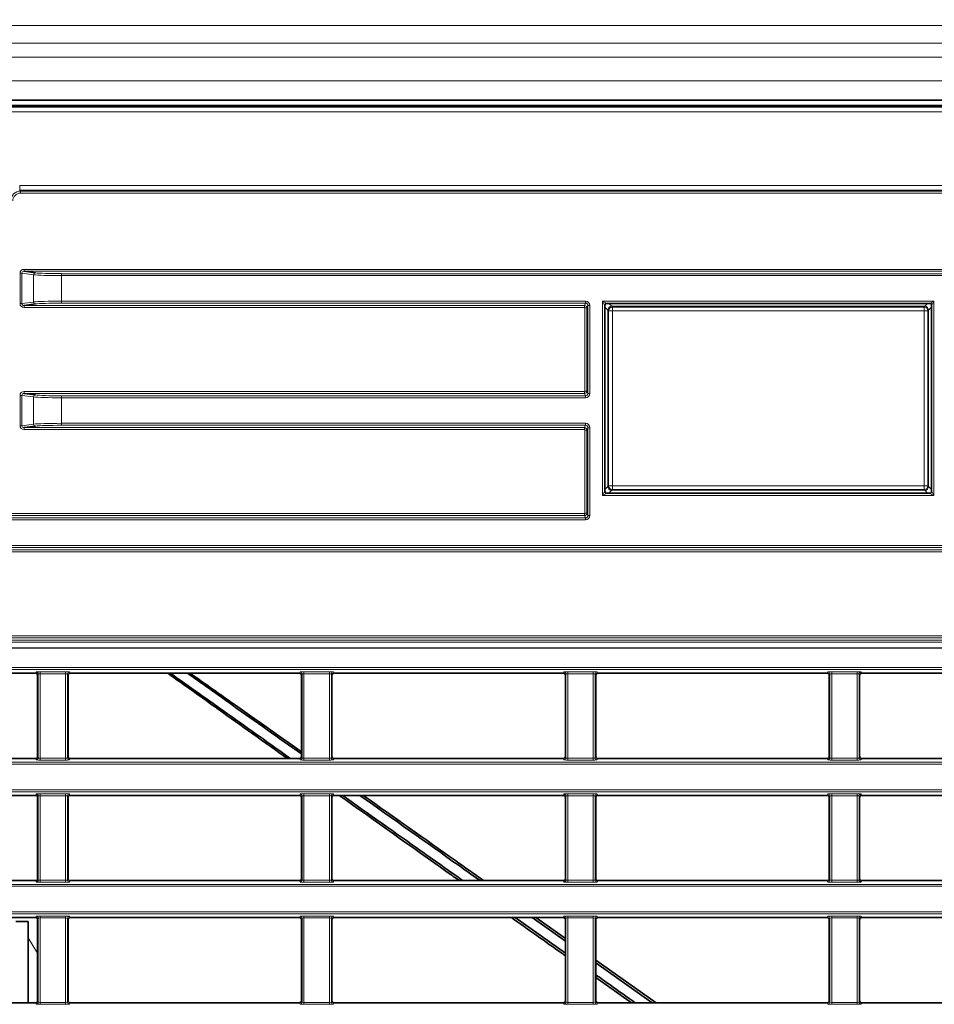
# Model space of a CAD drawing. Header units: millimetres. Extents: x 0 to 1118, y 0 to 864.
# Tile 17 of 91: x 220 to 251, y 291 to 325. Entities that reach past the tile are written whole.
import ezdxf

# ---------------------------------------------------------------- set-up
doc = ezdxf.new("R2010")
doc.units = ezdxf.units.MM
doc.layers.add('ALPHAREV', color=7, linetype='Continuous', lineweight=25)
doc.styles.add('SLDTEXTSTYLE0', font='TXT', dxfattribs={"width": 0.605})
doc.dimstyles.new('SLDDIMSTYLE0', dxfattribs={"dimtxt": 3.175, "dimasz": 4.572, "dimexe": 0, "dimexo": 0.0625, "dimgap": 0.79375, "dimtad": 0, "dimtih": 1, "dimtoh": 1, "dimdec": 1, "dimlfac": 3, "dimrnd": 1e-09, "dimzin": 4, "dimdsep": 46, "dimtxsty": 'SLDTEXTSTYLE0', "dimsah": 1, "dimcen": 0.09, "dimadec": 0, "dimazin": 1, "dimtfac": 1, "dimtofl": 0, "dimtmove": 0, "dimatfit": 3, "dimfxl": 1, "dimfrac": 2, "dimtolj": 1, "dimtzin": 12, "dimarcsym": 0})

# ---------------------------------------------------------------- blocks, each defined once
blk = doc.blocks.new('_D_5')
at = {"layer": 'ALPHAREV'}
for p, q in [((213.736, 351.397), (213.736, 301.561)), ((389.736, 351.397), (389.736, 301.561)), ((302.948, 305.597), (301.857, 305.597)), ((301.857, 305.597), (301.857, 300.725)), ((311.437, 305.597), (312.528, 305.597)), ((312.528, 305.597), (312.528, 300.725)), ((213.736, 303.161), (289.125, 303.161)), ((389.736, 303.161), (314.346, 303.161)), ((301.857, 300.725), (302.948, 300.725)), ((312.528, 300.725), (311.437, 300.725))]:
    blk.add_line(p, q, dxfattribs=at)
for points in [[(213.736, 303.161), (218.308, 302.399), (218.308, 303.923)], [(389.736, 303.161), (385.164, 303.923), (385.164, 302.399)]]:
    blk.add_solid(points, dxfattribs=at)
at = {"layer": 'ALPHAREV', "char_height": 3.175, "attachment_point": 1, "style": 'SLDTEXTSTYLE0'}
for s, insert in [('528.0', (289.851, 304.817)), ('20.8', (302.948, 304.817))]:
    blk.add_mtext(s, dxfattribs=dict(at, insert=insert))

msp = doc.modelspace()

# ---------------------------------------------------------------- linework, layer by layer
at = {"color": 7, "linetype": 'Continuous', "lineweight": 18}
for p, q in [((391.352, 324.398), (212.119, 324.398)), ((391.352, 323.788), (212.119, 323.788)), ((391.352, 323.317), (212.119, 323.317)), ((391.352, 322.51), (212.119, 322.51)), ((211.085, 321.613), (392.386, 321.613)), ((391.352, 321.676), (212.119, 321.676)), ((392.386, 321.446), (211.085, 321.446)), ((219.604, 318.941), (383.867, 318.941)), ((219.604, 318.775), (219.604, 318.941)), ((383.867, 318.775), (219.604, 318.775)), ((219.604, 318.775), (219.634, 318.744)), ((219.634, 318.744), (383.837, 318.744)), ((219.634, 318.678), (219.634, 318.744)), ((383.837, 318.678), (219.634, 318.678)), ((219.615, 315.945), (219.678, 315.945)), ((219.615, 314.908), (219.615, 315.945)), ((220.078, 315.891), (219.678, 315.945)), ((219.678, 315.945), (219.678, 314.908)), ((219.753, 316.076), (383.718, 316.076)), ((219.753, 316.076), (219.753, 316.01)), ((383.718, 316.01), (219.753, 316.01)), ((220.078, 314.962), (220.078, 315.891)), ((221.029, 315.863), (221.029, 315.929)), ((221.029, 315.929), (382.442, 315.929)), ((221.029, 315.863), (221.029, 314.99)), ((382.442, 315.863), (221.029, 315.863)), ((219.615, 314.908), (219.678, 314.908)), ((219.678, 314.908), (220.078, 314.962)), ((219.753, 314.843), (238.869, 314.843)), ((219.753, 314.777), (219.753, 314.843)), ((238.869, 314.777), (219.753, 314.777)), ((221.029, 314.99), (238.901, 314.99)), ((221.029, 314.924), (221.029, 314.99)), ((238.901, 314.924), (221.029, 314.924)), ((238.869, 314.843), (238.901, 314.924)), ((238.869, 314.777), (238.869, 314.843)), ((238.886, 314.76), (238.869, 314.777)), ((238.886, 314.76), (238.952, 314.76)), ((238.886, 311.926), (238.886, 314.76)), ((238.901, 314.924), (238.901, 314.99)), ((238.984, 314.84), (238.952, 314.76)), ((238.952, 314.76), (238.952, 311.926)), ((238.984, 311.846), (238.984, 314.84)), ((238.984, 314.84), (239.051, 314.84)), ((239.051, 314.84), (239.051, 311.846)), ((239.487, 314.992), (250.784, 314.992)), ((239.487, 308.361), (239.487, 314.992)), ((239.487, 314.992), (239.62, 314.925)), ((239.553, 314.859), (239.487, 314.992)), ((239.553, 314.859), (239.553, 308.494)), ((239.564, 314.848), (239.553, 314.859)), ((239.664, 314.682), (239.564, 314.782)), ((250.651, 314.925), (239.62, 314.925)), ((239.62, 314.925), (239.631, 314.915)), ((239.697, 314.915), (239.797, 314.815)), ((239.797, 314.815), (239.821, 314.791)), ((250.474, 314.815), (239.797, 314.815)), ((239.821, 314.791), (250.45, 314.791)), ((239.821, 314.657), (239.821, 314.791)), ((250.45, 314.791), (250.474, 314.815)), ((250.45, 314.791), (250.45, 314.657)), ((250.474, 314.815), (250.574, 314.915)), ((250.707, 314.782), (250.608, 314.682)), ((250.641, 314.915), (250.651, 314.925)), ((250.651, 314.925), (250.784, 314.992)), ((250.718, 314.859), (250.707, 314.848)), ((250.784, 314.992), (250.718, 314.859)), ((250.718, 308.494), (250.718, 314.859)), ((250.784, 314.992), (250.784, 308.361)), ((239.688, 314.657), (239.664, 314.682)), ((239.664, 314.682), (239.664, 308.671)), ((239.821, 314.657), (239.688, 314.657)), ((239.688, 308.696), (239.688, 314.657)), ((250.45, 314.657), (239.821, 314.657)), ((239.821, 314.657), (239.821, 308.696)), ((250.45, 308.696), (250.45, 314.657)), ((250.583, 314.657), (250.45, 314.657)), ((250.608, 314.682), (250.583, 314.657)), ((250.583, 314.657), (250.583, 308.696)), ((250.608, 308.671), (250.608, 314.682)), ((219.615, 311.778), (219.678, 311.778)), ((219.615, 310.742), (219.615, 311.778)), ((220.078, 311.724), (219.678, 311.778)), ((219.678, 311.778), (219.678, 310.742)), ((219.753, 311.91), (238.869, 311.91)), ((219.753, 311.91), (219.753, 311.843)), ((238.869, 311.843), (219.753, 311.843)), ((220.078, 310.795), (220.078, 311.724)), ((221.029, 311.763), (238.901, 311.763)), ((221.029, 311.763), (221.029, 311.696)), ((238.869, 311.91), (238.886, 311.926)), ((238.869, 311.91), (238.869, 311.843)), ((238.901, 311.763), (238.869, 311.843)), ((238.886, 311.926), (238.952, 311.926)), ((238.901, 311.763), (238.901, 311.696)), ((238.952, 311.926), (238.984, 311.846)), ((238.984, 311.846), (239.051, 311.846)), ((221.029, 311.696), (221.029, 310.824)), ((238.901, 311.696), (221.029, 311.696)), ((219.615, 310.742), (219.678, 310.742)), ((219.678, 310.742), (220.078, 310.795)), ((221.029, 310.824), (238.901, 310.824)), ((221.029, 310.757), (221.029, 310.824)), ((238.901, 310.757), (221.029, 310.757)), ((238.869, 310.677), (238.901, 310.757)), ((238.901, 310.757), (238.901, 310.824)), ((219.753, 310.677), (238.869, 310.677)), ((219.753, 310.61), (219.753, 310.677)), ((238.869, 310.61), (219.753, 310.61)), ((238.869, 310.61), (238.869, 310.677)), ((238.886, 310.593), (238.869, 310.61)), ((238.886, 310.593), (238.952, 310.593)), ((238.886, 307.76), (238.886, 310.593)), ((238.984, 310.674), (238.952, 310.593)), ((238.952, 310.593), (238.952, 307.76)), ((238.984, 310.674), (239.051, 310.674)), ((238.984, 307.679), (238.984, 310.674)), ((239.051, 310.674), (239.051, 307.679)), ((239.664, 308.671), (239.688, 308.696)), ((239.821, 308.696), (239.688, 308.696)), ((239.821, 308.696), (250.45, 308.696)), ((239.821, 308.562), (239.821, 308.696)), ((250.45, 308.696), (250.45, 308.562)), ((250.583, 308.696), (250.45, 308.696)), ((250.583, 308.696), (250.608, 308.671)), ((239.487, 308.361), (239.553, 308.494)), ((239.62, 308.428), (239.487, 308.361)), ((250.784, 308.361), (239.487, 308.361)), ((239.553, 308.494), (239.564, 308.505)), ((239.564, 308.571), (239.664, 308.671)), ((239.631, 308.438), (239.62, 308.428)), ((239.62, 308.428), (250.651, 308.428)), ((239.797, 308.538), (239.697, 308.438)), ((239.821, 308.562), (239.797, 308.538)), ((239.797, 308.538), (250.474, 308.538)), ((250.45, 308.562), (239.821, 308.562)), ((250.474, 308.538), (250.45, 308.562)), ((250.574, 308.438), (250.474, 308.538)), ((250.608, 308.671), (250.707, 308.571)), ((250.651, 308.428), (250.641, 308.438)), ((250.784, 308.361), (250.651, 308.428)), ((250.707, 308.505), (250.718, 308.494)), ((250.718, 308.494), (250.784, 308.361)), ((207.12, 307.743), (238.869, 307.743)), ((238.869, 307.743), (238.886, 307.76)), ((238.869, 307.676), (238.869, 307.743)), ((238.886, 307.76), (238.952, 307.76)), ((238.952, 307.76), (238.984, 307.679)), ((238.984, 307.679), (239.051, 307.679)), ((238.869, 307.676), (207.12, 307.676)), ((208.395, 307.596), (238.901, 307.596)), ((238.901, 307.529), (208.395, 307.529)), ((238.901, 307.596), (238.869, 307.676)), ((238.901, 307.596), (238.901, 307.529)), ((207.12, 306.51), (396.351, 306.51)), ((396.351, 306.443), (207.12, 306.443)), ((208.395, 306.657), (395.076, 306.657)), ((395.076, 306.59), (208.395, 306.59)), ((207.12, 303.576), (396.351, 303.576)), ((396.351, 303.51), (207.12, 303.51)), ((208.395, 303.429), (395.076, 303.429)), ((395.076, 303.363), (208.395, 303.363)), ((208.395, 302.49), (395.076, 302.49)), ((395.076, 302.424), (208.395, 302.424)), ((220.149, 302.297), (220.168, 302.344)), ((220.301, 302.349), (221.17, 302.349)), ((220.301, 302.283), (220.301, 302.349)), ((221.17, 302.283), (221.17, 302.349)), ((221.303, 302.344), (221.322, 302.297)), ((229.149, 302.297), (229.168, 302.344)), ((229.301, 302.349), (230.17, 302.349)), ((229.301, 302.283), (229.301, 302.349)), ((230.17, 302.283), (230.17, 302.349)), ((230.303, 302.344), (230.322, 302.297)), ((238.149, 302.297), (238.168, 302.344)), ((238.301, 302.349), (239.17, 302.349)), ((238.301, 302.283), (238.301, 302.349)), ((239.17, 302.283), (239.17, 302.349)), ((239.303, 302.344), (239.322, 302.297)), ((247.149, 302.297), (247.168, 302.344)), ((247.301, 302.349), (248.17, 302.349)), ((247.301, 302.283), (247.301, 302.349)), ((248.17, 302.283), (248.17, 302.349)), ((248.303, 302.344), (248.322, 302.297)), ((220.234, 302.277), (220.216, 302.23)), ((220.234, 299.409), (220.234, 302.277)), ((221.17, 302.283), (220.301, 302.283)), ((220.301, 302.283), (220.301, 299.404)), ((221.17, 299.404), (221.17, 302.283)), ((221.237, 302.277), (221.237, 299.409)), ((221.255, 302.23), (221.237, 302.277)), ((229.234, 302.277), (229.216, 302.23)), ((229.234, 299.409), (229.234, 302.277)), ((230.17, 302.283), (229.301, 302.283)), ((229.301, 302.283), (229.301, 299.404)), ((230.17, 299.404), (230.17, 302.283)), ((230.237, 302.277), (230.237, 299.409)), ((230.255, 302.23), (230.237, 302.277)), ((238.234, 302.277), (238.216, 302.23)), ((238.234, 299.409), (238.234, 302.277)), ((239.17, 302.283), (238.301, 302.283)), ((238.301, 302.283), (238.301, 299.404)), ((239.17, 299.404), (239.17, 302.283)), ((239.237, 302.277), (239.237, 299.409)), ((239.255, 302.23), (239.237, 302.277)), ((247.234, 302.277), (247.216, 302.23)), ((247.234, 299.409), (247.234, 302.277)), ((248.17, 302.283), (247.301, 302.283)), ((247.301, 302.283), (247.301, 299.404)), ((248.17, 299.404), (248.17, 302.283)), ((248.237, 302.277), (248.237, 299.409)), ((248.255, 302.23), (248.237, 302.277)), ((220.168, 299.343), (220.149, 299.389)), ((220.216, 299.456), (220.234, 299.409)), ((220.301, 299.337), (220.301, 299.404)), ((220.301, 299.404), (221.17, 299.404)), ((221.17, 299.337), (220.301, 299.337)), ((221.17, 299.337), (221.17, 299.404)), ((221.237, 299.409), (221.255, 299.456)), ((221.322, 299.389), (221.303, 299.343)), ((229.168, 299.343), (229.149, 299.389)), ((229.216, 299.456), (229.234, 299.409)), ((229.301, 299.337), (229.301, 299.404)), ((229.301, 299.404), (230.17, 299.404)), ((230.17, 299.337), (229.301, 299.337)), ((230.17, 299.337), (230.17, 299.404)), ((230.237, 299.409), (230.255, 299.456)), ((230.322, 299.389), (230.303, 299.343)), ((238.168, 299.343), (238.149, 299.389)), ((238.216, 299.456), (238.234, 299.409)), ((238.301, 299.337), (238.301, 299.404)), ((238.301, 299.404), (239.17, 299.404)), ((239.17, 299.337), (238.301, 299.337)), ((239.17, 299.337), (239.17, 299.404)), ((239.237, 299.409), (239.255, 299.456)), ((239.322, 299.389), (239.303, 299.343)), ((247.168, 299.343), (247.149, 299.389)), ((247.216, 299.456), (247.234, 299.409)), ((247.301, 299.337), (247.301, 299.404)), ((247.301, 299.404), (248.17, 299.404)), ((248.17, 299.337), (247.301, 299.337)), ((248.17, 299.337), (248.17, 299.404)), ((248.237, 299.409), (248.255, 299.456)), ((248.322, 299.389), (248.303, 299.343)), ((208.395, 299.263), (395.076, 299.263)), ((395.076, 299.196), (208.395, 299.196)), ((208.395, 298.324), (395.076, 298.324)), ((395.076, 298.257), (208.395, 298.257)), ((220.149, 298.13), (220.168, 298.177)), ((220.234, 298.11), (220.216, 298.064)), ((220.234, 295.243), (220.234, 298.11)), ((220.301, 298.183), (221.17, 298.183)), ((220.301, 298.183), (220.301, 298.116)), ((221.17, 298.116), (220.301, 298.116)), ((220.301, 298.116), (220.301, 295.237)), ((221.17, 298.183), (221.17, 298.116)), ((221.17, 295.237), (221.17, 298.116)), ((221.237, 298.11), (221.237, 295.243)), ((221.255, 298.064), (221.237, 298.11)), ((221.303, 298.177), (221.322, 298.13)), ((229.149, 298.13), (229.168, 298.177)), ((229.234, 298.11), (229.216, 298.064)), ((229.234, 295.243), (229.234, 298.11)), ((229.301, 298.183), (230.17, 298.183)), ((229.301, 298.183), (229.301, 298.116)), ((230.17, 298.116), (229.301, 298.116)), ((229.301, 298.116), (229.301, 295.237)), ((230.17, 298.183), (230.17, 298.116)), ((230.17, 295.237), (230.17, 298.116)), ((230.237, 298.11), (230.237, 295.243)), ((230.255, 298.064), (230.237, 298.11)), ((230.303, 298.177), (230.322, 298.13)), ((238.149, 298.13), (238.168, 298.177)), ((238.234, 298.11), (238.216, 298.064)), ((238.234, 295.243), (238.234, 298.11)), ((238.301, 298.183), (239.17, 298.183)), ((238.301, 298.183), (238.301, 298.116)), ((239.17, 298.116), (238.301, 298.116)), ((238.301, 298.116), (238.301, 295.237)), ((239.17, 298.183), (239.17, 298.116)), ((239.17, 295.237), (239.17, 298.116)), ((239.237, 298.11), (239.237, 295.243)), ((239.255, 298.064), (239.237, 298.11)), ((239.303, 298.177), (239.322, 298.13)), ((247.149, 298.13), (247.168, 298.177)), ((247.234, 298.11), (247.216, 298.064)), ((247.234, 295.243), (247.234, 298.11)), ((247.301, 298.183), (248.17, 298.183)), ((247.301, 298.183), (247.301, 298.116)), ((248.17, 298.116), (247.301, 298.116)), ((247.301, 298.116), (247.301, 295.237)), ((248.17, 298.183), (248.17, 298.116)), ((248.17, 295.237), (248.17, 298.116)), ((248.237, 298.11), (248.237, 295.243)), ((248.255, 298.064), (248.237, 298.11)), ((248.303, 298.177), (248.322, 298.13)), ((220.216, 295.289), (220.234, 295.243)), ((221.237, 295.243), (221.255, 295.289)), ((229.216, 295.289), (229.234, 295.243)), ((230.237, 295.243), (230.255, 295.289)), ((238.216, 295.289), (238.234, 295.243)), ((239.237, 295.243), (239.255, 295.289)), ((247.216, 295.289), (247.234, 295.243)), ((248.237, 295.243), (248.255, 295.289)), ((208.395, 295.096), (395.076, 295.096)), ((395.076, 295.029), (208.395, 295.029)), ((220.168, 295.176), (220.149, 295.223)), ((220.301, 295.237), (220.301, 295.17)), ((220.301, 295.237), (221.17, 295.237)), ((221.17, 295.17), (220.301, 295.17)), ((221.17, 295.237), (221.17, 295.17)), ((221.322, 295.223), (221.303, 295.176)), ((229.168, 295.176), (229.149, 295.223)), ((229.301, 295.237), (229.301, 295.17)), ((229.301, 295.237), (230.17, 295.237)), ((230.17, 295.17), (229.301, 295.17)), ((230.17, 295.237), (230.17, 295.17)), ((230.322, 295.223), (230.303, 295.176)), ((238.168, 295.176), (238.149, 295.223)), ((238.301, 295.237), (239.17, 295.237)), ((238.301, 295.237), (238.301, 295.17)), ((239.17, 295.17), (238.301, 295.17)), ((239.17, 295.237), (239.17, 295.17)), ((239.322, 295.223), (239.303, 295.176)), ((247.168, 295.176), (247.149, 295.223)), ((247.301, 295.237), (248.17, 295.237)), ((247.301, 295.237), (247.301, 295.17)), ((248.17, 295.17), (247.301, 295.17)), ((248.17, 295.237), (248.17, 295.17)), ((248.322, 295.223), (248.303, 295.176)), ((208.395, 294.157), (395.076, 294.157)), ((395.076, 294.09), (208.395, 294.09)), ((220.149, 293.964), (220.168, 294.01)), ((220.234, 293.944), (220.216, 293.897)), ((220.234, 291.076), (220.234, 293.944)), ((220.301, 294.016), (221.17, 294.016)), ((220.301, 293.949), (220.301, 294.016)), ((221.17, 293.949), (220.301, 293.949)), ((220.301, 293.949), (220.301, 291.07)), ((221.17, 293.949), (221.17, 294.016)), ((221.17, 291.07), (221.17, 293.949)), ((221.237, 293.944), (221.237, 291.076)), ((221.255, 293.897), (221.237, 293.944)), ((221.303, 294.01), (221.322, 293.964)), ((229.149, 293.964), (229.168, 294.01)), ((229.234, 293.944), (229.216, 293.897)), ((229.234, 291.076), (229.234, 293.944)), ((229.301, 294.016), (230.17, 294.016)), ((229.301, 293.949), (229.301, 294.016)), ((230.17, 293.949), (229.301, 293.949)), ((229.301, 293.949), (229.301, 291.07)), ((230.17, 293.949), (230.17, 294.016)), ((230.17, 291.07), (230.17, 293.949)), ((230.237, 293.944), (230.237, 291.076)), ((230.255, 293.897), (230.237, 293.944)), ((230.303, 294.01), (230.322, 293.964)), ((238.149, 293.964), (238.168, 294.01)), ((238.234, 293.944), (238.216, 293.897)), ((238.234, 291.076), (238.234, 293.944)), ((238.301, 294.016), (239.17, 294.016)), ((238.301, 293.949), (238.301, 294.016)), ((239.17, 293.949), (238.301, 293.949)), ((238.301, 293.949), (238.301, 291.07)), ((239.17, 293.949), (239.17, 294.016)), ((239.17, 291.07), (239.17, 293.949)), ((239.237, 293.944), (239.237, 291.076)), ((239.255, 293.897), (239.237, 293.944)), ((239.303, 294.01), (239.322, 293.964)), ((247.149, 293.964), (247.168, 294.01)), ((247.234, 293.944), (247.216, 293.897)), ((247.234, 291.076), (247.234, 293.944)), ((247.301, 294.016), (248.17, 294.016)), ((247.301, 293.949), (247.301, 294.016)), ((248.17, 293.949), (247.301, 293.949)), ((247.301, 293.949), (247.301, 291.07)), ((248.17, 293.949), (248.17, 294.016)), ((248.17, 291.07), (248.17, 293.949)), ((248.237, 293.944), (248.237, 291.076)), ((248.255, 293.897), (248.237, 293.944)), ((248.303, 294.01), (248.322, 293.964)), ((220.216, 292.747), (219.889, 293.273)), ((220.168, 291.009), (220.149, 291.056)), ((220.216, 291.123), (220.234, 291.076)), ((220.301, 291.004), (220.301, 291.07)), ((220.301, 291.07), (221.17, 291.07)), ((221.17, 291.004), (220.301, 291.004)), ((221.17, 291.004), (221.17, 291.07)), ((221.237, 291.076), (221.255, 291.123)), ((221.322, 291.056), (221.303, 291.009)), ((229.168, 291.009), (229.149, 291.056)), ((229.216, 291.123), (229.234, 291.076)), ((229.301, 291.004), (229.301, 291.07)), ((229.301, 291.07), (230.17, 291.07)), ((230.17, 291.004), (229.301, 291.004)), ((230.17, 291.004), (230.17, 291.07)), ((230.237, 291.076), (230.255, 291.123)), ((230.322, 291.056), (230.303, 291.009)), ((238.168, 291.009), (238.149, 291.056)), ((238.216, 291.123), (238.234, 291.076)), ((238.301, 291.004), (238.301, 291.07)), ((238.301, 291.07), (239.17, 291.07)), ((239.17, 291.004), (238.301, 291.004)), ((239.17, 291.004), (239.17, 291.07)), ((239.237, 291.076), (239.255, 291.123)), ((239.322, 291.056), (239.303, 291.009)), ((247.168, 291.009), (247.149, 291.056)), ((247.216, 291.123), (247.234, 291.076)), ((247.301, 291.004), (247.301, 291.07)), ((247.301, 291.07), (248.17, 291.07)), ((248.17, 291.004), (247.301, 291.004)), ((248.17, 291.004), (248.17, 291.07)), ((248.237, 291.076), (248.255, 291.123)), ((248.322, 291.056), (248.303, 291.009))]:
    msp.add_line(p, q, dxfattribs=at)
at = {"color": 7, "linetype": 'Continuous', "lineweight": 35}
for p, q in [((391.352, 321.843), (212.119, 321.843)), ((211.075, 321.636), (392.396, 321.636)), ((219.753, 316.01), (220.141, 315.957)), ((220.141, 314.896), (219.753, 314.843)), ((239.564, 308.505), (239.564, 314.848)), ((239.631, 314.915), (242.019, 314.915)), ((242.419, 314.915), (242.019, 314.915)), ((242.419, 314.915), (244.935, 314.915)), ((245.336, 314.915), (244.935, 314.915)), ((245.336, 314.915), (247.852, 314.915)), ((248.253, 314.915), (247.852, 314.915)), ((248.253, 314.915), (250.641, 314.915)), ((250.707, 314.848), (250.707, 308.505)), ((219.753, 311.843), (220.141, 311.791)), ((220.141, 310.729), (219.753, 310.677)), ((239.564, 308.505), (239.564, 308.505)), ((250.641, 308.438), (239.631, 308.438)), ((239.631, 308.438), (239.631, 308.438)), ((250.641, 308.438), (250.641, 308.438)), ((250.707, 308.505), (250.707, 308.505)), ((220.149, 302.297), (214.82, 302.297)), ((220.216, 299.456), (220.216, 302.23)), ((221.255, 302.23), (221.255, 299.456)), ((229.149, 302.297), (221.322, 302.297)), ((229.216, 299.456), (229.216, 302.23)), ((230.255, 302.23), (230.255, 299.456)), ((238.149, 302.297), (230.322, 302.297)), ((238.216, 299.456), (238.216, 302.23)), ((239.255, 302.23), (239.255, 299.456)), ((247.149, 302.297), (239.322, 302.297)), ((247.216, 299.456), (247.216, 302.23)), ((248.255, 302.23), (248.255, 299.456)), ((256.149, 302.297), (248.322, 302.297)), ((220.149, 299.389), (214.82, 299.389)), ((229.149, 299.389), (221.322, 299.389)), ((238.149, 299.389), (230.322, 299.389)), ((247.149, 299.389), (239.322, 299.389)), ((256.149, 299.389), (248.322, 299.389)), ((220.149, 298.13), (214.82, 298.13)), ((220.216, 295.289), (220.216, 298.064)), ((221.255, 298.064), (221.255, 295.289)), ((229.149, 298.13), (221.322, 298.13)), ((229.216, 295.289), (229.216, 298.064)), ((230.255, 298.064), (230.255, 295.289)), ((238.149, 298.13), (230.322, 298.13)), ((238.216, 295.289), (238.216, 298.064)), ((239.255, 298.064), (239.255, 295.289)), ((247.149, 298.13), (239.322, 298.13)), ((247.216, 295.289), (247.216, 298.064)), ((248.255, 298.064), (248.255, 295.289)), ((256.149, 298.13), (248.322, 298.13)), ((220.149, 295.223), (214.82, 295.223)), ((229.149, 295.223), (221.322, 295.223)), ((238.149, 295.223), (230.322, 295.223)), ((247.149, 295.223), (239.322, 295.223)), ((256.149, 295.223), (248.322, 295.223)), ((220.149, 293.964), (214.82, 293.964)), ((229.149, 293.964), (221.322, 293.964)), ((238.149, 293.964), (230.322, 293.964)), ((238.216, 292.747), (236.499, 293.964)), ((237.084, 293.964), (238.216, 293.161)), ((237.207, 293.964), (238.216, 293.249)), ((247.149, 293.964), (239.322, 293.964)), ((256.149, 293.964), (248.322, 293.964)), ((219.889, 293.823), (219.472, 293.823)), ((219.889, 291.056), (219.889, 293.823)), ((220.216, 291.123), (220.216, 293.897)), ((221.255, 293.897), (221.255, 291.123)), ((229.216, 291.123), (229.216, 293.897)), ((230.255, 293.897), (230.255, 291.123)), ((238.216, 291.123), (238.216, 293.897)), ((239.255, 293.897), (239.255, 291.123)), ((247.216, 291.123), (247.216, 293.897)), ((248.255, 293.897), (248.255, 291.123)), ((239.255, 292.512), (241.309, 291.056)), ((239.255, 292.423), (241.183, 291.056)), ((239.255, 291.923), (240.478, 291.056)), ((220.149, 291.056), (214.82, 291.056)), ((229.149, 291.056), (221.322, 291.056)), ((238.149, 291.056), (230.322, 291.056)), ((247.149, 291.056), (239.322, 291.056)), ((256.149, 291.056), (248.322, 291.056))]:
    msp.add_line(p, q, dxfattribs=at)
at = {"color": 7, "linetype": 'Continuous', "lineweight": 18}
for centre, radius, start, end in [((220.144, 315.891), 0.0661, 92.3439, 180.4756), ((220.144, 314.962), 0.0661, 179.5244, 267.6561), ((239.62, 314.859), 0.0667, 90.0204, 179.9796), ((239.822, 314.657), 0.133, 90.0817, 179.9183), ((250.449, 314.657), 0.133, 0.0817, 89.9183), ((250.651, 314.859), 0.0667, 0.0204, 89.9796), ((220.144, 311.725), 0.0661, 92.3439, 180.4756), ((220.144, 310.795), 0.0661, 179.5244, 267.6561), ((239.822, 308.696), 0.133, 180.0817, 269.9183), ((250.449, 308.696), 0.133, 270.0817, 359.9183), ((239.62, 308.494), 0.0667, 180.0204, 269.9796), ((250.651, 308.494), 0.0667, 270.0204, 359.9796), ((220.168, 302.277), 0.0667, 0.074, 89.9718), ((221.303, 302.277), 0.0667, 90.0282, 179.926), ((229.168, 302.277), 0.0667, 0.074, 89.9718), ((230.303, 302.277), 0.0667, 90.0282, 179.926), ((238.168, 302.277), 0.0667, 0.074, 89.9718), ((239.303, 302.277), 0.0667, 90.0282, 179.926), ((247.168, 302.277), 0.0667, 0.074, 89.9718), ((248.303, 302.277), 0.0667, 90.0282, 179.926), ((220.168, 299.409), 0.0667, 270.0282, 359.926), ((221.303, 299.409), 0.0667, 180.074, 269.9718), ((229.168, 299.409), 0.0667, 270.0282, 359.926), ((230.303, 299.409), 0.0667, 180.074, 269.9718), ((238.168, 299.409), 0.0667, 270.0282, 359.926), ((239.303, 299.409), 0.0667, 180.074, 269.9718), ((247.168, 299.409), 0.0667, 270.0282, 359.926), ((248.303, 299.409), 0.0667, 180.074, 269.9718), ((220.168, 298.11), 0.0667, 0.074, 89.9718), ((221.303, 298.11), 0.0667, 90.0282, 179.926), ((229.168, 298.11), 0.0667, 0.074, 89.9718), ((230.303, 298.11), 0.0667, 90.0282, 179.926), ((238.168, 298.11), 0.0667, 0.074, 89.9718), ((239.303, 298.11), 0.0667, 90.0282, 179.926), ((247.168, 298.11), 0.0667, 0.074, 89.9718), ((248.303, 298.11), 0.0667, 90.0282, 179.926), ((220.168, 295.243), 0.0667, 270.0282, 359.926), ((221.303, 295.243), 0.0667, 180.074, 269.9718), ((229.168, 295.243), 0.0667, 270.0282, 359.926), ((230.303, 295.243), 0.0667, 180.074, 269.9718), ((238.168, 295.243), 0.0667, 270.0282, 359.926), ((239.303, 295.243), 0.0667, 180.074, 269.9718), ((247.168, 295.243), 0.0667, 270.0282, 359.926), ((248.303, 295.243), 0.0667, 180.074, 269.9718), ((220.168, 293.943), 0.0667, 0.074, 89.9718), ((221.303, 293.943), 0.0667, 90.0282, 179.926), ((229.168, 293.943), 0.0667, 0.074, 89.9718), ((230.303, 293.943), 0.0667, 90.0282, 179.926), ((238.168, 293.943), 0.0667, 0.074, 89.9718), ((239.303, 293.943), 0.0667, 90.0282, 179.926), ((247.168, 293.943), 0.0667, 0.074, 89.9718), ((248.303, 293.943), 0.0667, 90.0282, 179.926), ((220.168, 291.076), 0.0667, 270.0282, 359.926), ((221.303, 291.076), 0.0667, 180.074, 269.9718), ((229.168, 291.076), 0.0667, 270.0282, 359.926), ((230.303, 291.076), 0.0667, 180.074, 269.9718), ((238.168, 291.076), 0.0667, 270.0282, 359.926), ((239.303, 291.076), 0.0667, 180.074, 269.9718), ((247.168, 291.076), 0.0667, 270.0282, 359.926), ((248.303, 291.076), 0.0667, 180.074, 269.9718)]:
    msp.add_arc(centre, radius, start, end, dxfattribs=at)
for centre, major_axis, ratio, start_param, end_param in [((219.634, 318.411), (0.236, -0.236), 0.999817, 2.356347, 3.926839), ((219.634, 318.411), (0.189, -0.189), 0.999695, 2.356347, 3.926839), ((219.755, 315.943), (0.139, -0.019), 0.950238, 1.711276, 3.268593), ((219.755, 315.943), (0.0763, -0.0103), 0.866177, 1.711276, 3.268593), ((221.029, 315.903), (1, 0), 0.04075, 3.455752, 4.712389), ((221.029, 315.97), (0.933, 0), 0.043661, 3.455752, 4.712389), ((219.755, 314.91), (0.139, 0.019), 0.950238, 3.014592, 4.571909), ((219.755, 314.91), (0.0763, 0.0103), 0.866177, 3.014592, 4.571909), ((221.029, 314.95), (1, 0), 0.04075, 1.570796, 2.827433), ((221.029, 314.883), (0.933, 0), 0.043661, 1.570796, 2.827433), ((238.869, 314.76), (0.0774, -0.0309), 0.999338, 0.380703, 1.950738), ((238.901, 314.84), (-0.056, -0.139), 0.998896, 1.9515, 3.521535), ((238.901, 314.84), (0.031, 0.0776), 0.997137, 5.093092, 6.663127), ((239.797, 314.682), (0.0944, -0.0944), 0.998783, 2.356803, 3.926382), ((250.474, 314.682), (-0.0944, -0.0944), 0.998783, 2.356803, 3.926382), ((219.755, 311.776), (0.139, -0.019), 0.950238, 1.711276, 3.268593), ((219.755, 311.776), (0.0763, -0.0103), 0.866177, 1.711276, 3.268593), ((221.029, 311.737), (1, 0), 0.04075, 3.455752, 4.712389), ((221.029, 311.803), (0.933, 0), 0.043661, 3.455752, 4.712389), ((238.869, 311.926), (0.0774, 0.0309), 0.999338, 4.332447, 5.902482), ((238.901, 311.846), (-0.056, 0.139), 0.998896, 2.761651, 4.331686), ((238.901, 311.846), (-0.031, 0.0776), 0.997137, 2.761651, 4.331686), ((219.755, 310.744), (0.139, 0.019), 0.950238, 3.014592, 4.571909), ((219.755, 310.744), (0.0763, 0.0103), 0.866177, 3.014592, 4.571909), ((221.029, 310.783), (1, 0), 0.04075, 1.570796, 2.827433), ((221.029, 310.716), (0.933, 0), 0.043661, 1.570796, 2.827433), ((238.901, 310.674), (-0.056, -0.139), 0.998896, 1.9515, 3.521535), ((238.901, 310.674), (0.031, 0.0776), 0.997137, 5.093092, 6.663127), ((238.869, 310.593), (0.0774, -0.0309), 0.999338, 0.380703, 1.950738), ((239.797, 308.671), (0.0944, 0.0944), 0.998783, 2.356803, 3.926382), ((250.474, 308.671), (-0.0944, 0.0944), 0.998783, 2.356803, 3.926382), ((238.869, 307.76), (0.0774, 0.0309), 0.999338, 4.332447, 5.902482), ((238.901, 307.679), (-0.056, 0.139), 0.998896, 2.761651, 4.331686), ((238.901, 307.679), (-0.031, 0.0776), 0.997137, 2.761651, 4.331686), ((220.301, 302.343), (0.133, 0), 0.043661, 1.570796, 3.124139), ((221.17, 302.343), (0.133, 0), 0.043661, 0.017453, 1.570796), ((229.301, 302.343), (0.133, 0), 0.043661, 1.570796, 3.124139), ((230.17, 302.343), (0.133, 0), 0.043661, 0.017453, 1.570796), ((238.301, 302.343), (0.133, 0), 0.043661, 1.570796, 3.124139), ((239.17, 302.343), (0.133, 0), 0.043661, 0.017453, 1.570796), ((247.301, 302.343), (0.133, 0), 0.043661, 1.570796, 3.124139), ((248.17, 302.343), (0.133, 0), 0.043661, 0.017453, 1.570796), ((220.301, 302.277), (0.0667, 0), 0.087322, 1.570796, 3.124139), ((221.17, 302.277), (0.0667, 0), 0.087322, 0.017453, 1.570796), ((229.301, 302.277), (0.0667, 0), 0.087322, 1.570796, 3.124139), ((230.17, 302.277), (0.0667, 0), 0.087322, 0.017453, 1.570796), ((238.301, 302.277), (0.0667, 0), 0.087322, 1.570796, 3.124139), ((239.17, 302.277), (0.0667, 0), 0.087322, 0.017453, 1.570796), ((247.301, 302.277), (0.0667, 0), 0.087322, 1.570796, 3.124139), ((248.17, 302.277), (0.0667, 0), 0.087322, 0.017453, 1.570796), ((220.301, 299.343), (0.133, 0), 0.043661, 3.159046, 4.712389), ((220.301, 299.41), (0.0667, 0), 0.087322, 3.159046, 4.712389), ((221.17, 299.41), (0.0667, 0), 0.087322, 4.712389, 6.265732), ((221.17, 299.343), (0.133, 0), 0.043661, 4.712389, 6.265732), ((229.301, 299.343), (0.133, 0), 0.043661, 3.159046, 4.712389), ((229.301, 299.41), (0.0667, 0), 0.087322, 3.159046, 4.712389), ((230.17, 299.41), (0.0667, 0), 0.087322, 4.712389, 6.265732), ((230.17, 299.343), (0.133, 0), 0.043661, 4.712389, 6.265732), ((238.301, 299.343), (0.133, 0), 0.043661, 3.159046, 4.712389), ((238.301, 299.41), (0.0667, 0), 0.087322, 3.159046, 4.712389), ((239.17, 299.41), (0.0667, 0), 0.087322, 4.712389, 6.265732), ((239.17, 299.343), (0.133, 0), 0.043661, 4.712389, 6.265732), ((247.301, 299.343), (0.133, 0), 0.043661, 3.159046, 4.712389), ((247.301, 299.41), (0.0667, 0), 0.087322, 3.159046, 4.712389), ((248.17, 299.41), (0.0667, 0), 0.087322, 4.712389, 6.265732), ((248.17, 299.343), (0.133, 0), 0.043661, 4.712389, 6.265732), ((220.301, 298.177), (0.133, 0), 0.043661, 1.570796, 3.124139), ((220.301, 298.11), (0.0667, 0), 0.087322, 1.570796, 3.124139), ((221.17, 298.177), (0.133, 0), 0.043661, 0.017453, 1.570796), ((221.17, 298.11), (0.0667, 0), 0.087322, 0.017453, 1.570796), ((229.301, 298.177), (0.133, 0), 0.043661, 1.570796, 3.124139), ((229.301, 298.11), (0.0667, 0), 0.087322, 1.570796, 3.124139), ((230.17, 298.177), (0.133, 0), 0.043661, 0.017453, 1.570796), ((230.17, 298.11), (0.0667, 0), 0.087322, 0.017453, 1.570796), ((238.301, 298.177), (0.133, 0), 0.043661, 1.570796, 3.124139), ((238.301, 298.11), (0.0667, 0), 0.087322, 1.570796, 3.124139), ((239.17, 298.177), (0.133, 0), 0.043661, 0.017453, 1.570796), ((239.17, 298.11), (0.0667, 0), 0.087322, 0.017453, 1.570796), ((247.301, 298.177), (0.133, 0), 0.043661, 1.570796, 3.124139), ((247.301, 298.11), (0.0667, 0), 0.087322, 1.570796, 3.124139), ((248.17, 298.177), (0.133, 0), 0.043661, 0.017453, 1.570796), ((248.17, 298.11), (0.0667, 0), 0.087322, 0.017453, 1.570796), ((220.301, 295.176), (0.133, 0), 0.043661, 3.159046, 4.712389), ((220.301, 295.243), (0.0667, 0), 0.087322, 3.159046, 4.712389), ((221.17, 295.243), (0.0667, 0), 0.087322, 4.712389, 6.265732), ((221.17, 295.176), (0.133, 0), 0.043661, 4.712389, 6.265732), ((229.301, 295.176), (0.133, 0), 0.043661, 3.159046, 4.712389), ((229.301, 295.243), (0.0667, 0), 0.087322, 3.159046, 4.712389), ((230.17, 295.243), (0.0667, 0), 0.087322, 4.712389, 6.265732), ((230.17, 295.176), (0.133, 0), 0.043661, 4.712389, 6.265732), ((238.301, 295.176), (0.133, 0), 0.043661, 3.159046, 4.712389), ((238.301, 295.243), (0.0667, 0), 0.087322, 3.159046, 4.712389), ((239.17, 295.243), (0.0667, 0), 0.087322, 4.712389, 6.265732), ((239.17, 295.176), (0.133, 0), 0.043661, 4.712389, 6.265732), ((247.301, 295.176), (0.133, 0), 0.043661, 3.159046, 4.712389), ((247.301, 295.243), (0.0667, 0), 0.087322, 3.159046, 4.712389), ((248.17, 295.243), (0.0667, 0), 0.087322, 4.712389, 6.265732), ((248.17, 295.176), (0.133, 0), 0.043661, 4.712389, 6.265732), ((220.301, 294.01), (0.133, 0), 0.043661, 1.570796, 3.124139), ((220.301, 293.943), (0.0667, 0), 0.087322, 1.570796, 3.124139), ((221.17, 294.01), (0.133, 0), 0.043661, 0.017453, 1.570796), ((221.17, 293.943), (0.0667, 0), 0.087322, 0.017453, 1.570796), ((229.301, 294.01), (0.133, 0), 0.043661, 1.570796, 3.124139), ((229.301, 293.943), (0.0667, 0), 0.087322, 1.570796, 3.124139), ((230.17, 294.01), (0.133, 0), 0.043661, 0.017453, 1.570796), ((230.17, 293.943), (0.0667, 0), 0.087322, 0.017453, 1.570796), ((238.301, 294.01), (0.133, 0), 0.043661, 1.570796, 3.124139), ((238.301, 293.943), (0.0667, 0), 0.087322, 1.570796, 3.124139), ((239.17, 294.01), (0.133, 0), 0.043661, 0.017453, 1.570796), ((239.17, 293.943), (0.0667, 0), 0.087322, 0.017453, 1.570796), ((247.301, 294.01), (0.133, 0), 0.043661, 1.570796, 3.124139), ((247.301, 293.943), (0.0667, 0), 0.087322, 1.570796, 3.124139), ((248.17, 294.01), (0.133, 0), 0.043661, 0.017453, 1.570796), ((248.17, 293.943), (0.0667, 0), 0.087322, 0.017453, 1.570796), ((220.301, 291.01), (0.133, 0), 0.043661, 3.159046, 4.712389), ((220.301, 291.076), (0.0667, 0), 0.087322, 3.159046, 4.712389), ((221.17, 291.076), (0.0667, 0), 0.087322, 4.712389, 6.265732), ((221.17, 291.01), (0.133, 0), 0.043661, 4.712389, 6.265732), ((229.301, 291.01), (0.133, 0), 0.043661, 3.159046, 4.712389), ((229.301, 291.076), (0.0667, 0), 0.087322, 3.159046, 4.712389), ((230.17, 291.076), (0.0667, 0), 0.087322, 4.712389, 6.265732), ((230.17, 291.01), (0.133, 0), 0.043661, 4.712389, 6.265732), ((238.301, 291.01), (0.133, 0), 0.043661, 3.159046, 4.712389), ((238.301, 291.076), (0.0667, 0), 0.087322, 3.159046, 4.712389), ((239.17, 291.076), (0.0667, 0), 0.087322, 4.712389, 6.265732), ((239.17, 291.01), (0.133, 0), 0.043661, 4.712389, 6.265732), ((247.301, 291.01), (0.133, 0), 0.043661, 3.159046, 4.712389), ((247.301, 291.076), (0.0667, 0), 0.087322, 3.159046, 4.712389), ((248.17, 291.076), (0.0667, 0), 0.087322, 4.712389, 6.265732), ((248.17, 291.01), (0.133, 0), 0.043661, 4.712389, 6.265732)]:
    msp.add_ellipse(centre, major_axis=major_axis, ratio=ratio, start_param=start_param, end_param=end_param, dxfattribs=at)
at = {"color": 7, "linetype": 'Continuous', "lineweight": 35}
for centre, major_axis, ratio, start_param, end_param in [((239.631, 314.848), (0.0472, -0.0472), 0.999695, 2.356347, 3.926839), ((250.641, 314.848), (-0.0472, -0.0472), 0.999695, 2.356347, 3.926839), ((239.631, 308.505), (0.0472, 0.0472), 0.999391, 2.356804, 3.926382), ((250.641, 308.505), (0.0472, -0.0472), 0.999391, 5.498396, 7.067974), ((220.149, 302.23), (-0.0248, -0.062), 0.998896, 1.9515, 3.521535), ((221.322, 302.23), (0.0248, -0.062), 0.998896, 2.761651, 4.331686), ((229.149, 302.23), (-0.0248, -0.062), 0.998896, 1.9515, 3.521535), ((230.322, 302.23), (0.0248, -0.062), 0.998896, 2.761651, 4.331686), ((238.149, 302.23), (-0.0248, -0.062), 0.998896, 1.9515, 3.521535), ((239.322, 302.23), (0.0248, -0.062), 0.998896, 2.761651, 4.331686), ((247.149, 302.23), (-0.0248, -0.062), 0.998896, 1.9515, 3.521535), ((248.322, 302.23), (0.0248, -0.062), 0.998896, 2.761651, 4.331686), ((220.149, 299.456), (-0.0248, 0.062), 0.998896, 2.761651, 4.331686), ((221.322, 299.456), (-0.0248, -0.062), 0.998896, 5.093092, 6.663127), ((229.149, 299.456), (-0.0248, 0.062), 0.998896, 2.761651, 4.331686), ((230.322, 299.456), (-0.0248, -0.062), 0.998896, 5.093092, 6.663127), ((238.149, 299.456), (-0.0248, 0.062), 0.998896, 2.761651, 4.331686), ((239.322, 299.456), (-0.0248, -0.062), 0.998896, 5.093092, 6.663127), ((247.149, 299.456), (-0.0248, 0.062), 0.998896, 2.761651, 4.331686), ((248.322, 299.456), (-0.0248, -0.062), 0.998896, 5.093092, 6.663127), ((220.149, 298.064), (-0.0248, -0.062), 0.998896, 1.9515, 3.521535), ((221.322, 298.064), (-0.0248, 0.062), 0.998896, 5.903243, 7.473278), ((229.149, 298.064), (-0.0248, -0.062), 0.998896, 1.9515, 3.521535), ((230.322, 298.064), (-0.0248, 0.062), 0.998896, 5.903243, 7.473278), ((238.149, 298.064), (-0.0248, -0.062), 0.998896, 1.9515, 3.521535), ((239.322, 298.064), (-0.0248, 0.062), 0.998896, 5.903243, 7.473278), ((247.149, 298.064), (-0.0248, -0.062), 0.998896, 1.9515, 3.521535), ((248.322, 298.064), (-0.0248, 0.062), 0.998896, 5.903243, 7.473278), ((220.149, 295.289), (0.0248, -0.062), 0.998896, 5.903243, 7.473278), ((221.322, 295.289), (0.0248, 0.062), 0.998896, 1.9515, 3.521535), ((229.149, 295.289), (0.0248, -0.062), 0.998896, 5.903243, 7.473278), ((230.322, 295.289), (0.0248, 0.062), 0.998896, 1.9515, 3.521535), ((238.149, 295.289), (0.0248, -0.062), 0.998896, 5.903243, 7.473278), ((239.322, 295.289), (0.0248, 0.062), 0.998896, 1.9515, 3.521535), ((247.149, 295.289), (0.0248, -0.062), 0.998896, 5.903243, 7.473278), ((248.322, 295.289), (0.0248, 0.062), 0.998896, 1.9515, 3.521535), ((220.149, 293.897), (0.0248, 0.062), 0.998896, 5.093092, 6.663127), ((221.322, 293.897), (0.0248, -0.062), 0.998896, 2.761651, 4.331686), ((229.149, 293.897), (0.0248, 0.062), 0.998896, 5.093092, 6.663127), ((230.322, 293.897), (0.0248, -0.062), 0.998896, 2.761651, 4.331686), ((238.149, 293.897), (0.0248, 0.062), 0.998896, 5.093092, 6.663127), ((239.322, 293.897), (0.0248, -0.062), 0.998896, 2.761651, 4.331686), ((247.149, 293.897), (0.0248, 0.062), 0.998896, 5.093092, 6.663127), ((248.322, 293.897), (0.0248, -0.062), 0.998896, 2.761651, 4.331686), ((220.149, 291.123), (0.0248, -0.062), 0.998896, 5.903243, 7.473278), ((221.322, 291.123), (0.0248, 0.062), 0.998896, 1.9515, 3.521535), ((229.149, 291.123), (0.0248, -0.062), 0.998896, 5.903243, 7.473278), ((230.322, 291.123), (0.0248, 0.062), 0.998896, 1.9515, 3.521535), ((238.149, 291.123), (0.0248, -0.062), 0.998896, 5.903243, 7.473278), ((239.322, 291.123), (0.0248, 0.062), 0.998896, 1.9515, 3.521535), ((247.149, 291.123), (0.0248, -0.062), 0.998896, 5.903243, 7.473278), ((248.322, 291.123), (0.0248, 0.062), 0.998896, 1.9515, 3.521535)]:
    msp.add_ellipse(centre, major_axis=major_axis, ratio=ratio, start_param=start_param, end_param=end_param, dxfattribs=at)
for points, knots in [([(224.657, 302.297), (225.231, 301.888), (226.601, 300.912), (227.953, 299.949), (228.738, 299.389)], [0, 0, 0, 0, 0.419295, 1, 1, 1, 1]), ([(228.842, 299.389), (228.127, 299.897), (226.768, 300.863), (225.396, 301.836), (224.746, 302.297)], [0, 0, 0, 0, 0.526036, 1, 1, 1, 1]), ([(225.325, 302.297), (225.84, 301.932), (227.142, 301.01), (228.434, 300.096), (229.216, 299.543)], [0, 0, 0, 0, 0.395124, 1, 1, 1, 1]), ([(225.417, 302.297), (225.824, 302.01), (227.099, 301.11), (228.358, 300.223), (229.216, 299.618)], [0, 0, 0, 0, 0.318937, 1, 1, 1, 1]), ([(230.506, 298.13), (231.739, 297.254), (233.113, 296.279), (234.464, 295.32), (234.602, 295.223)], [0, 0, 0, 0, 0.897959, 1, 1, 1, 1]), ([(234.721, 295.223), (234.247, 295.559), (232.894, 296.517), (231.512, 297.495), (230.615, 298.13)], [0, 0, 0, 0, 0.350804, 1, 1, 1, 1]), ([(231.211, 298.13), (232.347, 297.324), (233.73, 296.343), (235.07, 295.393), (235.309, 295.223)], [0, 0, 0, 0, 0.821158, 1, 1, 1, 1]), ([(231.323, 298.13), (232.374, 297.386), (233.753, 296.41), (235.108, 295.45), (235.429, 295.223)], [0, 0, 0, 0, 0.762701, 1, 1, 1, 1]), ([(236.377, 293.964), (236.953, 293.555), (237.57, 293.117), (238.176, 292.688), (238.216, 292.659)], [0, 0, 0, 0, 0.933426, 1, 1, 1, 1]), ([(240.603, 291.056), (240.319, 291.257), (239.878, 291.569), (239.418, 291.895), (239.255, 292.011)], [0, 0, 0, 0, 0.645244, 1, 1, 1, 1])]:
    msp.add_open_spline(points, degree=3, knots=knots, dxfattribs=at)

# ---------------------------------------------------------------- dimensions: what is measured, and where the dimension line sits
at = {"layer": 'ALPHAREV'}
dim = msp.add_linear_dim(base=(389.736, 303.161), p1=(213.736, 352.997), p2=(389.736, 352.997), dimstyle='SLDDIMSTYLE0', dxfattribs=at)
dim.commit()
dim.dimension.update_dxf_attribs({"geometry": '_D_5', "text_midpoint": (301.736, 303.161), "dimtype": 160})

doc.saveas('drawing.dxf')
